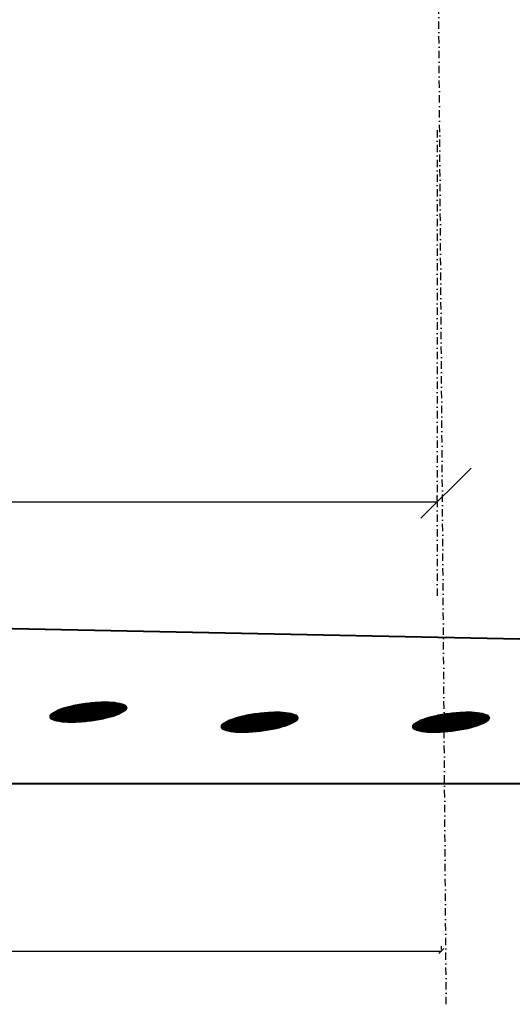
# Model space of a CAD drawing. Header units: millimetres. Extents: x -3143211 to -2549809, y 1060331 to 1341741.
# Tile 53 of 131: x -3023982 to -3022283, y 1099018 to 1102409. Entities that reach past the tile are written whole.
import ezdxf

# ---------------------------------------------------------------- set-up
doc = ezdxf.new("R2010")
doc.units = ezdxf.units.MM
doc.linetypes.add('DASHDOTX2', pattern=[50.8, 25.4, -12.7, 0, -12.7])
for name, color, linetype in [('8', 2, 'Continuous'), ('ABR', 3, 'Continuous'), ('размер', 34, 'Continuous')]:
    doc.layers.add(name, color=color, linetype=linetype)

# ---------------------------------------------------------------- blocks, each defined once
blk = doc.blocks.new('_Oblique')
at = {"color": 0, "linetype": 'ByBlock', "lineweight": -2}
blk.add_line((-0.5, -0.5), (0.5, 0.5), dxfattribs=at)

msp = doc.modelspace()

# ---------------------------------------------------------------- linework, layer by layer
at = {"color": 188, "linetype": 'ByBlock'}
for p, q in [((-3022598.59191, 1100691.99326), (-3022425.79191, 1100864.79326)), ((-3025843.20657, 1099201.35121), (-3022786.94586, 1099201.35121))]:
    msp.add_line(p, q, dxfattribs=at)
at = {"lineweight": 40}
for p, q in [((-3026102.40657, 1100355.09826), (-3019046.40657, 1100211.09826)), ((-3048863.07123, 1099779.09826), (-3012660.63092, 1099779.09826))]:
    msp.add_line(p, q, dxfattribs=at)
at = {"color": 188}
for p, q in [((-3023774.39235, 1100050.77109), (-3023778.97466, 1099990.59486)), ((-3023772.56424, 1100051.0719), (-3023777.16138, 1099990.70081)), ((-3023770.73658, 1100051.3667), (-3023775.34767, 1099990.81244)), ((-3023768.90937, 1100051.65551), (-3023773.53352, 1099990.92975)), ((-3023767.08263, 1100051.93833), (-3023771.71895, 1099991.05274)), ((-3023765.25633, 1100052.21518), (-3023769.90394, 1099991.18143)), ((-3023763.43049, 1100052.48608), (-3023768.08849, 1099991.31582)), ((-3023761.60511, 1100052.75103), (-3023766.27261, 1099991.45593)), ((-3023759.78017, 1100053.01006), (-3023764.4563, 1099991.60175)), ((-3023757.95569, 1100053.26316), (-3023762.63954, 1099991.7533)), ((-3023756.13165, 1100053.51036), (-3023760.82236, 1099991.91059)), ((-3023754.30807, 1100053.75167), (-3023759.00473, 1099992.07362)), ((-3023752.48493, 1100053.98709), (-3023757.18667, 1099992.24241)), ((-3023750.66224, 1100054.21664), (-3023755.36816, 1099992.41696)), ((-3023748.83999, 1100054.44034), (-3023753.54922, 1099992.59728)), ((-3023747.01819, 1100054.65818), (-3023751.72984, 1099992.78339)), ((-3023745.19684, 1100054.87018), (-3023749.91001, 1099992.97529)), ((-3023743.37593, 1100055.07636), (-3023748.08975, 1099993.17299)), ((-3023741.55546, 1100055.27672), (-3023746.26904, 1099993.3765)), ((-3023739.73543, 1100055.47128), (-3023744.44789, 1099993.58583)), ((-3023737.91585, 1100055.66004), (-3023742.62629, 1099993.801)), ((-3023736.0967, 1100055.84301), (-3023740.80425, 1099994.02201)), ((-3023734.278, 1100056.0202), (-3023738.98177, 1099994.24887)), ((-3023732.45973, 1100056.19163), (-3023737.15883, 1099994.4816)), ((-3023730.64191, 1100056.3573), (-3023735.33545, 1099994.72021)), ((-3023728.82452, 1100056.51722), (-3023733.51162, 1099994.96471)), ((-3023727.00757, 1100056.6714), (-3023731.68735, 1099995.21511)), ((-3023725.19105, 1100056.81984), (-3023729.86262, 1099995.47142)), ((-3023723.37497, 1100056.96257), (-3023728.03744, 1099995.73365)), ((-3023721.55933, 1100057.09958), (-3023726.2118, 1099996.00183)), ((-3023719.74412, 1100057.23088), (-3023724.38572, 1099996.27595)), ((-3023717.92934, 1100057.35648), (-3023722.55918, 1099996.55603)), ((-3023716.115, 1100057.4764), (-3023720.73219, 1099996.8421)), ((-3023714.30109, 1100057.59063), (-3023718.90474, 1099997.13415)), ((-3023712.48762, 1100057.69918), (-3023717.07683, 1099997.4322)), ((-3023710.67457, 1100057.80206), (-3023715.24846, 1099997.73627)), ((-3023708.86196, 1100057.89928), (-3023713.41964, 1099998.04637)), ((-3023707.04977, 1100057.99085), (-3023711.59035, 1099998.36252)), ((-3023705.23802, 1100058.07677), (-3023709.76061, 1099998.68473)), ((-3023703.42669, 1100058.15705), (-3023707.9304, 1099999.01301)), ((-3023701.6158, 1100058.23169), (-3023706.09973, 1099999.34738)), ((-3023699.80533, 1100058.3007), (-3023704.26859, 1099999.68785)), ((-3023697.99529, 1100058.36409), (-3023702.43698, 1100000.03445)), ((-3023696.18568, 1100058.42186), (-3023700.60491, 1100000.38718)), ((-3023694.3765, 1100058.47402), (-3023698.77237, 1100000.74606)), ((-3023692.56787, 1100058.51895), (-3023696.93936, 1100001.11111)), ((-3023690.76004, 1100058.55332), (-3023695.10588, 1100001.48235)), ((-3023688.95302, 1100058.57704), (-3023693.27193, 1100001.85979)), ((-3023687.14682, 1100058.59014), (-3023691.43751, 1100002.24344)), ((-3023685.34141, 1100058.59262), (-3023689.60261, 1100002.63333)), ((-3023683.53682, 1100058.5845), (-3023687.76723, 1100003.02948)), ((-3023681.73303, 1100058.5658), (-3023685.93126, 1100003.43347)), ((-3023679.93005, 1100058.53653), (-3023684.09438, 1100003.84927)), ((-3023678.12787, 1100058.49669), (-3023682.25659, 1100004.27714)), ((-3023676.3265, 1100058.44631), (-3023680.41787, 1100004.71716)), ((-3023674.52593, 1100058.38538), (-3023678.57822, 1100005.1694)), ((-3023672.72616, 1100058.31392), (-3023676.73764, 1100005.63392)), ((-3023670.92719, 1100058.23192), (-3023674.89611, 1100006.11081)), ((-3023669.12903, 1100058.13941), (-3023673.05364, 1100006.60015)), ((-3023667.33166, 1100058.03638), (-3023671.21021, 1100007.10201)), ((-3023665.5351, 1100057.92284), (-3023669.36583, 1100007.61648)), ((-3023663.73933, 1100057.79878), (-3023667.52047, 1100008.14365)), ((-3023661.94437, 1100057.66421), (-3023665.67414, 1100008.6836)), ((-3023660.1502, 1100057.51913), (-3023663.82684, 1100009.23643)), ((-3023658.35684, 1100057.36354), (-3023661.97854, 1100009.80222)), ((-3023656.56428, 1100057.19744), (-3023660.12925, 1100010.38108)), ((-3023654.77252, 1100057.02082), (-3023658.27896, 1100010.9731)), ((-3023652.98177, 1100056.83089), (-3023656.42766, 1100011.57839)), ((-3023651.19282, 1100056.61724), (-3023654.57534, 1100012.19704)), ((-3023649.40577, 1100056.37886), (-3023652.72199, 1100012.82917)), ((-3023647.6206, 1100056.11567), (-3023650.86761, 1100013.47489)), ((-3023645.83732, 1100055.82762), (-3023649.01218, 1100014.13431)), ((-3023644.05594, 1100055.5146), (-3023647.15507, 1100014.81595)), ((-3023642.27648, 1100055.17653), (-3023645.29544, 1100015.53062)), ((-3023640.49893, 1100054.81328), (-3023643.43323, 1100016.27907)), ((-3023638.7233, 1100054.42472), (-3023641.56839, 1100017.0621)), ((-3023636.94962, 1100054.01071), (-3023639.70086, 1100017.88051)), ((-3023635.17788, 1100053.57107), (-3023637.83057, 1100018.73521)), ((-3023633.40812, 1100053.10564), (-3023635.95744, 1100019.62715)), ((-3023631.64033, 1100052.6142), (-3023634.08139, 1100020.55735)), ((-3023629.87453, 1100052.09654), (-3023632.20235, 1100021.52693)), ((-3023628.11076, 1100051.55243), (-3023630.32022, 1100022.53707)), ((-3023626.34901, 1100050.98161), (-3023628.4349, 1100023.58907)), ((-3023874.45895, 1100016.82157), (-3023875.53503, 1100002.69011)), ((-3023872.54833, 1100018.20581), (-3023873.84334, 1100001.19929)), ((-3023870.64348, 1100019.5142), (-3023872.11117, 1100000.24012)), ((-3023868.74253, 1100020.7715), (-3023870.35895, 1099999.54426)), ((-3023866.84532, 1100021.97975), (-3023868.60441, 1099998.87882)), ((-3023864.95169, 1100023.1408), (-3023866.84775, 1099998.24113)), ((-3023863.06153, 1100024.25636), (-3023865.08901, 1099997.63086)), ((-3023861.17472, 1100025.328), (-3023863.32821, 1099997.04771)), ((-3023859.29114, 1100026.35716), (-3023861.56536, 1099996.49139)), ((-3023857.41069, 1100027.34518), (-3023859.80049, 1099995.96164)), ((-3023855.53329, 1100028.29328), (-3023858.03361, 1099995.45822)), ((-3023853.65883, 1100029.20262), (-3023856.26475, 1099994.98089)), ((-3023851.78725, 1100030.07426), (-3023854.49391, 1099994.52946)), ((-3023849.91846, 1100030.90919), (-3023852.72112, 1099994.10372)), ((-3023848.05239, 1100031.70832), (-3023850.94638, 1099993.70352)), ((-3023846.18899, 1100032.47252), (-3023849.16972, 1099993.32869)), ((-3023844.32819, 1100033.20258), (-3023847.39113, 1099992.97909)), ((-3023842.46992, 1100033.89925), (-3023845.61062, 1099992.65461)), ((-3023840.6139, 1100034.56652), (-3023843.82822, 1099992.35513)), ((-3023838.75904, 1100035.2185), (-3023842.04391, 1099992.08056)), ((-3023836.90522, 1100035.85684), (-3023840.25772, 1099991.83081)), ((-3023835.05243, 1100036.48166), (-3023838.46964, 1099991.60583)), ((-3023833.20067, 1100037.09306), (-3023836.67968, 1099991.40557)), ((-3023831.34991, 1100037.69115), (-3023834.88829, 1099991.22408)), ((-3023829.50016, 1100038.27603), (-3023833.09609, 1099991.05316)), ((-3023827.65141, 1100038.84779), (-3023831.3031, 1099990.89275)), ((-3023825.80365, 1100039.40655), (-3023829.5093, 1099990.74286)), ((-3023823.95688, 1100039.95239), (-3023827.7147, 1099990.60347)), ((-3023822.11108, 1100040.48541), (-3023825.9193, 1099990.4746)), ((-3023820.26625, 1100041.00569), (-3023824.12311, 1099990.35624)), ((-3023818.42238, 1100041.51332), (-3023822.32611, 1099990.24839)), ((-3023816.57947, 1100042.00838), (-3023820.52831, 1099990.15105)), ((-3023814.73751, 1100042.49097), (-3023818.72971, 1099990.06424)), ((-3023812.8965, 1100042.96115), (-3023816.93031, 1099989.98795)), ((-3023811.05642, 1100043.41901), (-3023815.1301, 1099989.92219)), ((-3023809.21728, 1100043.86461), (-3023813.3291, 1099989.86698)), ((-3023807.37906, 1100044.29805), (-3023811.52729, 1099989.8223)), ((-3023805.54177, 1100044.71937), (-3023809.72467, 1099989.78819)), ((-3023803.70539, 1100045.12866), (-3023807.92126, 1099989.76464)), ((-3023801.86979, 1100045.52779), (-3023806.11703, 1099989.75167)), ((-3023800.03467, 1100045.92055), (-3023804.312, 1099989.7493)), ((-3023798.20003, 1100046.30706), (-3023802.50616, 1099989.75753)), ((-3023796.36586, 1100046.68735), (-3023800.69952, 1099989.77638)), ((-3023794.53216, 1100047.06142), (-3023798.89206, 1099989.80587)), ((-3023792.69894, 1100047.4293), (-3023797.08379, 1099989.84601)), ((-3023790.86618, 1100047.79101), (-3023795.27482, 1099989.89543)), ((-3023789.0339, 1100048.14656), (-3023793.4654, 1099989.95063)), ((-3023787.20208, 1100048.49597), (-3023791.65556, 1099990.01144)), ((-3023785.37073, 1100048.83924), (-3023789.84529, 1099990.07788)), ((-3023783.53984, 1100049.17641), (-3023788.03459, 1099990.14994)), ((-3023781.70942, 1100049.50748), (-3023786.22347, 1099990.22763)), ((-3023779.87946, 1100049.83247), (-3023784.41191, 1099990.31096)), ((-3023778.04997, 1100050.15139), (-3023782.59992, 1099990.39994)), ((-3023776.22093, 1100050.46426), (-3023780.78751, 1099990.49457)), ((-3023624.58932, 1100050.38381), (-3023626.54629, 1100024.68432)), ((-3023622.83171, 1100049.75872), (-3023624.65427, 1100025.82432)), ((-3023621.0762, 1100049.10604), (-3023622.75871, 1100027.01072)), ((-3023619.32282, 1100048.42541), (-3023620.85949, 1100028.2453)), ((-3023617.57764, 1100047.63698), (-3023618.95645, 1100029.53002)), ((-3023615.86539, 1100046.41617), (-3023617.04943, 1100030.86699)), ((-3023614.20598, 1100044.50148), (-3023615.11816, 1100032.52254)), ((-3023612.69749, 1100040.60491), (-3023613.03704, 1100036.14576)), ((-3023180.39241, 1100016.6826), (-3023185.0035, 1099956.12833)), ((-3023178.56521, 1100016.9714), (-3023183.18936, 1099956.24564)), ((-3023176.73846, 1100017.25422), (-3023181.37478, 1099956.36864)), ((-3023174.91217, 1100017.53108), (-3023179.55977, 1099956.49733)), ((-3023173.08633, 1100017.80197), (-3023177.74433, 1099956.63172)), ((-3023171.26094, 1100018.06693), (-3023175.92845, 1099956.77182)), ((-3023169.43601, 1100018.32595), (-3023174.11213, 1099956.91765)), ((-3023167.61152, 1100018.57906), (-3023172.29538, 1099957.0692)), ((-3023165.78749, 1100018.82626), (-3023170.47819, 1099957.22649)), ((-3023163.9639, 1100019.06756), (-3023168.66057, 1099957.38952)), ((-3023162.14077, 1100019.30299), (-3023166.8425, 1099957.55831)), ((-3023160.31807, 1100019.53254), (-3023165.024, 1099957.73286)), ((-3023158.49583, 1100019.75623), (-3023163.20506, 1099957.91318)), ((-3023156.67403, 1100019.97407), (-3023161.38567, 1099958.09928)), ((-3023154.85267, 1100020.18608), (-3023159.56585, 1099958.29118)), ((-3023153.03176, 1100020.39226), (-3023157.74559, 1099958.48888)), ((-3023151.2113, 1100020.59262), (-3023155.92488, 1099958.69239)), ((-3023149.39127, 1100020.78717), (-3023154.10373, 1099958.90173)), ((-3023147.57168, 1100020.97593), (-3023152.28213, 1099959.11689)), ((-3023145.75254, 1100021.1589), (-3023150.46009, 1099959.3379)), ((-3023143.93384, 1100021.3361), (-3023148.6376, 1099959.56477)), ((-3023142.11557, 1100021.50752), (-3023146.81467, 1099959.7975)), ((-3023140.29774, 1100021.67319), (-3023144.99129, 1099960.03611)), ((-3023138.48036, 1100021.83311), (-3023143.16746, 1099960.2806)), ((-3023136.6634, 1100021.98729), (-3023141.34318, 1099960.531)), ((-3023134.84689, 1100022.13574), (-3023139.51845, 1099960.78731)), ((-3023133.03081, 1100022.27846), (-3023137.69327, 1099961.04955)), ((-3023131.21517, 1100022.41547), (-3023135.86764, 1099961.31772)), ((-3023129.39996, 1100022.54677), (-3023134.04156, 1099961.59184)), ((-3023127.58518, 1100022.67238), (-3023132.21502, 1099961.87193)), ((-3023125.77084, 1100022.79229), (-3023130.38802, 1099962.15799)), ((-3023123.95693, 1100022.90652), (-3023128.56057, 1099962.45004)), ((-3023122.14345, 1100023.01507), (-3023126.73267, 1099962.7481)), ((-3023120.33041, 1100023.11796), (-3023124.9043, 1099963.05217)), ((-3023118.51779, 1100023.21518), (-3023123.07548, 1099963.36227)), ((-3023116.70561, 1100023.30675), (-3023121.24619, 1099963.67841)), ((-3023114.89385, 1100023.39266), (-3023119.41644, 1099964.00062)), ((-3023113.08253, 1100023.47294), (-3023117.58623, 1099964.3289)), ((-3023111.27164, 1100023.54758), (-3023115.75556, 1099964.66327)), ((-3023109.46117, 1100023.6166), (-3023113.92442, 1099965.00375)), ((-3023107.65113, 1100023.67998), (-3023112.09282, 1099965.35034)), ((-3023105.84152, 1100023.73776), (-3023110.26075, 1099965.70307)), ((-3023104.03234, 1100023.78991), (-3023108.42821, 1099966.06196)), ((-3023102.22371, 1100023.83484), (-3023106.5952, 1099966.42701)), ((-3023100.41588, 1100023.86921), (-3023104.76172, 1099966.79824)), ((-3023098.60886, 1100023.89294), (-3023102.92777, 1099967.17568)), ((-3023096.80265, 1100023.90603), (-3023101.09334, 1099967.55934)), ((-3023094.99725, 1100023.90851), (-3023099.25844, 1099967.94923)), ((-3023093.19266, 1100023.9004), (-3023097.42307, 1099968.34537)), ((-3023091.38887, 1100023.8817), (-3023095.58709, 1099968.74936)), ((-3023089.58589, 1100023.85242), (-3023093.75022, 1099969.16516)), ((-3023087.78371, 1100023.81259), (-3023091.91242, 1099969.59304)), ((-3023085.98234, 1100023.7622), (-3023090.07371, 1099970.03306)), ((-3023084.18177, 1100023.70127), (-3023088.23406, 1099970.48529)), ((-3023082.382, 1100023.62981), (-3023086.39348, 1099970.94981)), ((-3023080.58303, 1100023.54782), (-3023084.55195, 1099971.42671)), ((-3023078.78486, 1100023.45531), (-3023082.70948, 1099971.91604)), ((-3023076.9875, 1100023.35227), (-3023080.86605, 1099972.4179)), ((-3023075.19093, 1100023.23873), (-3023079.02166, 1099972.93238)), ((-3023073.39517, 1100023.11467), (-3023077.17631, 1099973.45954)), ((-3023071.6002, 1100022.9801), (-3023075.32998, 1099973.9995)), ((-3023069.80604, 1100022.83503), (-3023073.48267, 1099974.55232)), ((-3023068.01268, 1100022.67944), (-3023071.63438, 1099975.11812)), ((-3023066.22011, 1100022.51333), (-3023069.78509, 1099975.69697)), ((-3023064.42835, 1100022.33672), (-3023067.9348, 1099976.28899)), ((-3023062.6376, 1100022.14679), (-3023066.08349, 1099976.89428)), ((-3023060.84866, 1100021.93314), (-3023064.23117, 1099977.51294)), ((-3023059.0616, 1100021.69475), (-3023062.37783, 1099978.14507)), ((-3023057.27643, 1100021.43157), (-3023060.52344, 1099978.79079)), ((-3023055.49316, 1100021.14351), (-3023058.66802, 1099979.45021)), ((-3023053.71178, 1100020.8305), (-3023056.8109, 1099980.13184)), ((-3023051.93231, 1100020.49242), (-3023054.95127, 1099980.84651)), ((-3023050.15476, 1100020.12917), (-3023053.08907, 1099981.59497)), ((-3023048.37914, 1100019.74062), (-3023051.22423, 1099982.37799)), ((-3023046.60545, 1100019.3266), (-3023049.3567, 1099983.1964)), ((-3023044.83372, 1100018.88697), (-3023047.4864, 1099984.0511)), ((-3023043.06395, 1100018.42153), (-3023045.61327, 1099984.94304)), ((-3023041.29616, 1100017.93009), (-3023043.73723, 1099985.87324)), ((-3023039.53037, 1100017.41243), (-3023041.85819, 1099986.84282)), ((-3023037.76659, 1100016.86832), (-3023039.97606, 1099987.85297)), ((-3022520.59616, 1100016.6826), (-3022525.20725, 1099956.12833)), ((-3022518.76896, 1100016.9714), (-3022523.39311, 1099956.24564)), ((-3022516.94221, 1100017.25422), (-3022521.57853, 1099956.36864)), ((-3022515.11592, 1100017.53108), (-3022519.76352, 1099956.49733)), ((-3022513.29008, 1100017.80197), (-3022517.94808, 1099956.63172)), ((-3022511.46469, 1100018.06693), (-3022516.1322, 1099956.77182)), ((-3022509.63976, 1100018.32595), (-3022514.31588, 1099956.91765)), ((-3022507.81527, 1100018.57906), (-3022512.49913, 1099957.0692)), ((-3022505.99124, 1100018.82626), (-3022510.68194, 1099957.22649)), ((-3022504.16765, 1100019.06756), (-3022508.86432, 1099957.38952)), ((-3022502.34451, 1100019.30299), (-3022507.04625, 1099957.55831)), ((-3022500.52182, 1100019.53254), (-3022505.22775, 1099957.73286)), ((-3022498.69958, 1100019.75623), (-3022503.40881, 1099957.91318)), ((-3022496.87778, 1100019.97407), (-3022501.58942, 1099958.09928)), ((-3022495.05642, 1100020.18608), (-3022499.7696, 1099958.29118)), ((-3022493.23551, 1100020.39226), (-3022497.94933, 1099958.48888)), ((-3022491.41504, 1100020.59262), (-3022496.12863, 1099958.69239)), ((-3022489.59502, 1100020.78717), (-3022494.30747, 1099958.90173)), ((-3022487.77543, 1100020.97593), (-3022492.48588, 1099959.11689)), ((-3022485.95629, 1100021.1589), (-3022490.66384, 1099959.3379)), ((-3022484.13759, 1100021.3361), (-3022488.84135, 1099959.56477)), ((-3022482.31932, 1100021.50752), (-3022487.01842, 1099959.7975)), ((-3022480.50149, 1100021.67319), (-3022485.19504, 1099960.03611)), ((-3022478.68411, 1100021.83311), (-3022483.37121, 1099960.2806)), ((-3022476.86715, 1100021.98729), (-3022481.54693, 1099960.531)), ((-3022475.05064, 1100022.13574), (-3022479.7222, 1099960.78731)), ((-3022473.23456, 1100022.27846), (-3022477.89702, 1099961.04955)), ((-3022471.41892, 1100022.41547), (-3022476.07139, 1099961.31772)), ((-3022469.60371, 1100022.54677), (-3022474.24531, 1099961.59184)), ((-3022467.78893, 1100022.67238), (-3022472.41877, 1099961.87193)), ((-3022465.97459, 1100022.79229), (-3022470.59177, 1099962.15799)), ((-3022464.16068, 1100022.90652), (-3022468.76432, 1099962.45004)), ((-3022462.3472, 1100023.01507), (-3022466.93641, 1099962.7481)), ((-3022460.53416, 1100023.11796), (-3022465.10805, 1099963.05217)), ((-3022458.72154, 1100023.21518), (-3022463.27922, 1099963.36227)), ((-3022456.90936, 1100023.30675), (-3022461.44994, 1099963.67841)), ((-3022455.0976, 1100023.39266), (-3022459.62019, 1099964.00062)), ((-3022453.28628, 1100023.47294), (-3022457.78998, 1099964.3289)), ((-3022451.47538, 1100023.54758), (-3022455.95931, 1099964.66327)), ((-3022449.66492, 1100023.6166), (-3022454.12817, 1099965.00375)), ((-3022447.85488, 1100023.67998), (-3022452.29657, 1099965.35034)), ((-3022446.04527, 1100023.73776), (-3022450.4645, 1099965.70307)), ((-3022444.23609, 1100023.78991), (-3022448.63196, 1099966.06196)), ((-3022442.42745, 1100023.83484), (-3022446.79895, 1099966.42701)), ((-3022440.61963, 1100023.86921), (-3022444.96547, 1099966.79824)), ((-3022438.81261, 1100023.89294), (-3022443.13152, 1099967.17568)), ((-3022437.0064, 1100023.90603), (-3022441.29709, 1099967.55934)), ((-3022435.201, 1100023.90851), (-3022439.46219, 1099967.94923)), ((-3022433.39641, 1100023.9004), (-3022437.62681, 1099968.34537)), ((-3022431.59262, 1100023.8817), (-3022435.79084, 1099968.74936)), ((-3022429.78964, 1100023.85242), (-3022433.95397, 1099969.16516)), ((-3022427.98746, 1100023.81259), (-3022432.11617, 1099969.59304)), ((-3022426.18609, 1100023.7622), (-3022430.27746, 1099970.03306)), ((-3022424.38551, 1100023.70127), (-3022428.43781, 1099970.48529)), ((-3022422.58575, 1100023.62981), (-3022426.59722, 1099970.94981)), ((-3022420.78678, 1100023.54782), (-3022424.7557, 1099971.42671)), ((-3022418.98861, 1100023.45531), (-3022422.91323, 1099971.91604)), ((-3022417.19125, 1100023.35227), (-3022421.0698, 1099972.4179)), ((-3022415.39468, 1100023.23873), (-3022419.22541, 1099972.93238)), ((-3022413.59892, 1100023.11467), (-3022417.38006, 1099973.45954)), ((-3022411.80395, 1100022.9801), (-3022415.53373, 1099973.9995)), ((-3022410.00979, 1100022.83503), (-3022413.68642, 1099974.55232)), ((-3022408.21643, 1100022.67944), (-3022411.83813, 1099975.11812)), ((-3022406.42386, 1100022.51333), (-3022409.98884, 1099975.69697)), ((-3022404.6321, 1100022.33672), (-3022408.13854, 1099976.28899)), ((-3022402.84135, 1100022.14679), (-3022406.28724, 1099976.89428)), ((-3022401.05241, 1100021.93314), (-3022404.43492, 1099977.51294)), ((-3022399.26535, 1100021.69475), (-3022402.58158, 1099978.14507)), ((-3022397.48018, 1100021.43157), (-3022400.72719, 1099978.79079)), ((-3022395.69691, 1100021.14351), (-3022398.87177, 1099979.45021)), ((-3022393.91553, 1100020.8305), (-3022397.01465, 1099980.13184)), ((-3022392.13606, 1100020.49242), (-3022395.15502, 1099980.84651)), ((-3022390.35851, 1100020.12917), (-3022393.29282, 1099981.59497)), ((-3022388.58289, 1100019.74062), (-3022391.42798, 1099982.37799)), ((-3022386.8092, 1100019.3266), (-3022389.56045, 1099983.1964)), ((-3022385.03747, 1100018.88697), (-3022387.69015, 1099984.0511)), ((-3022383.2677, 1100018.42153), (-3022385.81702, 1099984.94304)), ((-3022381.49991, 1100017.93009), (-3022383.94098, 1099985.87324)), ((-3022379.73412, 1100017.41243), (-3022382.06194, 1099986.84282)), ((-3022377.97034, 1100016.86832), (-3022380.1798, 1099987.85297)), ((-3023876.43049, 1100014.63719), (-3023877.15309, 1100005.14784)), ((-3023282.20416, 1099983.52171), (-3023283.49918, 1099966.51518)), ((-3023280.29932, 1099984.83009), (-3023281.76701, 1099965.55601)), ((-3023278.39837, 1099986.08739), (-3023280.01478, 1099964.86016)), ((-3023276.50115, 1099987.29564), (-3023278.26024, 1099964.19471)), ((-3023274.60753, 1099988.4567), (-3023276.50359, 1099963.55702)), ((-3023272.71737, 1099989.57226), (-3023274.74485, 1099962.94676)), ((-3023270.83056, 1099990.6439), (-3023272.98405, 1099962.36361)), ((-3023268.94698, 1099991.67305), (-3023271.2212, 1099961.80729)), ((-3023267.06653, 1099992.66107), (-3023269.45632, 1099961.27754)), ((-3023265.18912, 1099993.60918), (-3023267.68945, 1099960.77411)), ((-3023263.31467, 1099994.51852), (-3023265.92058, 1099960.29679)), ((-3023261.44308, 1099995.39016), (-3023264.14975, 1099959.84535)), ((-3023259.57429, 1099996.22508), (-3023262.37696, 1099959.41962)), ((-3023257.70823, 1099997.02422), (-3023260.60222, 1099959.01941)), ((-3023255.84483, 1099997.78842), (-3023258.82555, 1099958.64458)), ((-3023253.98402, 1099998.51848), (-3023257.04696, 1099958.29499)), ((-3023252.12576, 1099999.21515), (-3023255.26646, 1099957.9705)), ((-3023250.26974, 1099999.88241), (-3023253.48405, 1099957.67102)), ((-3023248.41488, 1100000.53439), (-3023251.69975, 1099957.39645)), ((-3023246.56106, 1100001.17274), (-3023249.91356, 1099957.14671)), ((-3023244.70827, 1100001.79756), (-3023248.12548, 1099956.92173)), ((-3023242.8565, 1100002.40896), (-3023246.33552, 1099956.72147)), ((-3023241.00575, 1100003.00704), (-3023244.54413, 1099956.53997)), ((-3023239.156, 1100003.59192), (-3023242.75193, 1099956.36905)), ((-3023237.30725, 1100004.16369), (-3023240.95893, 1099956.20865)), ((-3023235.45949, 1100004.72245), (-3023239.16514, 1099956.05875)), ((-3023233.61271, 1100005.26829), (-3023237.37054, 1099955.91937)), ((-3023231.76692, 1100005.8013), (-3023235.57514, 1099955.79049)), ((-3023229.92209, 1100006.32158), (-3023233.77894, 1099955.67213)), ((-3023228.07822, 1100006.82921), (-3023231.98194, 1099955.56428)), ((-3023226.23531, 1100007.32428), (-3023230.18415, 1099955.46695)), ((-3023224.39335, 1100007.80686), (-3023228.38554, 1099955.38013)), ((-3023222.55234, 1100008.27704), (-3023226.58614, 1099955.30385)), ((-3023220.71226, 1100008.7349), (-3023224.78594, 1099955.23809)), ((-3023218.87312, 1100009.18051), (-3023222.98493, 1099955.18287)), ((-3023217.0349, 1100009.61394), (-3023221.18312, 1099955.1382)), ((-3023215.19761, 1100010.03527), (-3023219.38051, 1099955.10408)), ((-3023213.36123, 1100010.44456), (-3023217.57709, 1099955.08054)), ((-3023211.52562, 1100010.84369), (-3023215.77287, 1099955.06757)), ((-3023209.69051, 1100011.23644), (-3023213.96784, 1099955.06519)), ((-3023207.85586, 1100011.62295), (-3023212.162, 1099955.07342)), ((-3023206.02169, 1100012.00324), (-3023210.35535, 1099955.09227)), ((-3023204.188, 1100012.37732), (-3023208.5479, 1099955.12176)), ((-3023202.35477, 1100012.7452), (-3023206.73963, 1099955.1619)), ((-3023200.52202, 1100013.10691), (-3023204.93065, 1099955.21132)), ((-3023198.68973, 1100013.46245), (-3023203.12124, 1099955.26652)), ((-3023196.85792, 1100013.81186), (-3023201.3114, 1099955.32734)), ((-3023195.02656, 1100014.15514), (-3023199.50113, 1099955.39377)), ((-3023193.19568, 1100014.4923), (-3023197.69043, 1099955.46583)), ((-3023191.36526, 1100014.82337), (-3023195.8793, 1099955.54352)), ((-3023189.5353, 1100015.14836), (-3023194.06775, 1099955.62686)), ((-3023187.7058, 1100015.46728), (-3023192.25576, 1099955.71583)), ((-3023185.87677, 1100015.78015), (-3023190.44334, 1099955.81046)), ((-3023184.04819, 1100016.08699), (-3023188.63049, 1099955.91075)), ((-3023182.22007, 1100016.38779), (-3023186.81721, 1099956.01671)), ((-3023036.00485, 1100016.2975), (-3023038.09074, 1099988.90497)), ((-3023034.24516, 1100015.6997), (-3023036.20212, 1099990.00021)), ((-3023032.48755, 1100015.07462), (-3023034.3101, 1099991.14022)), ((-3023030.73204, 1100014.42193), (-3023032.41455, 1099992.32662)), ((-3023028.97865, 1100013.74131), (-3023030.51533, 1099993.5612)), ((-3023027.23348, 1100012.95288), (-3023028.61229, 1099994.84591)), ((-3023025.52123, 1100011.73206), (-3023026.70527, 1099996.18288)), ((-3023023.86182, 1100009.81737), (-3023024.77399, 1099997.83843)), ((-3023022.35332, 1100005.9208), (-3023022.69288, 1100001.46166)), ((-3022622.40791, 1099983.52171), (-3022623.70293, 1099966.51518)), ((-3022620.50307, 1099984.83009), (-3022621.97075, 1099965.55601)), ((-3022618.60212, 1099986.08739), (-3022620.21853, 1099964.86016)), ((-3022616.7049, 1099987.29564), (-3022618.46399, 1099964.19471)), ((-3022614.81128, 1099988.4567), (-3022616.70734, 1099963.55702)), ((-3022612.92112, 1099989.57226), (-3022614.9486, 1099962.94676)), ((-3022611.0343, 1099990.6439), (-3022613.18779, 1099962.36361)), ((-3022609.15073, 1099991.67305), (-3022611.42495, 1099961.80729)), ((-3022607.27028, 1099992.66107), (-3022609.66007, 1099961.27754)), ((-3022605.39287, 1099993.60918), (-3022607.8932, 1099960.77411)), ((-3022603.51842, 1099994.51852), (-3022606.12433, 1099960.29679)), ((-3022601.64683, 1099995.39016), (-3022604.3535, 1099959.84535)), ((-3022599.77804, 1099996.22508), (-3022602.58071, 1099959.41962)), ((-3022597.91198, 1099997.02422), (-3022600.80597, 1099959.01941)), ((-3022596.04857, 1099997.78842), (-3022599.0293, 1099958.64458)), ((-3022594.18777, 1099998.51848), (-3022597.25071, 1099958.29499)), ((-3022592.32951, 1099999.21515), (-3022595.47021, 1099957.9705)), ((-3022590.47349, 1099999.88241), (-3022593.6878, 1099957.67102)), ((-3022588.61863, 1100000.53439), (-3022591.9035, 1099957.39645)), ((-3022586.76481, 1100001.17274), (-3022590.11731, 1099957.14671)), ((-3022584.91202, 1100001.79756), (-3022588.32923, 1099956.92173)), ((-3022583.06025, 1100002.40896), (-3022586.53927, 1099956.72147)), ((-3022581.2095, 1100003.00704), (-3022584.74787, 1099956.53997)), ((-3022579.35975, 1100003.59192), (-3022582.95568, 1099956.36905)), ((-3022577.511, 1100004.16369), (-3022581.16268, 1099956.20865)), ((-3022575.66324, 1100004.72245), (-3022579.36888, 1099956.05875)), ((-3022573.81646, 1100005.26829), (-3022577.57429, 1099955.91937)), ((-3022571.97066, 1100005.8013), (-3022575.77889, 1099955.79049)), ((-3022570.12583, 1100006.32158), (-3022573.98269, 1099955.67213)), ((-3022568.28197, 1100006.82921), (-3022572.18569, 1099955.56428)), ((-3022566.43906, 1100007.32428), (-3022570.38789, 1099955.46695)), ((-3022564.5971, 1100007.80686), (-3022568.58929, 1099955.38013)), ((-3022562.75609, 1100008.27704), (-3022566.78989, 1099955.30385)), ((-3022560.91601, 1100008.7349), (-3022564.98969, 1099955.23809)), ((-3022559.07687, 1100009.18051), (-3022563.18868, 1099955.18287)), ((-3022557.23865, 1100009.61394), (-3022561.38687, 1099955.1382)), ((-3022555.40136, 1100010.03527), (-3022559.58426, 1099955.10408)), ((-3022553.56498, 1100010.44456), (-3022557.78084, 1099955.08054)), ((-3022551.72937, 1100010.84369), (-3022555.97662, 1099955.06757)), ((-3022549.89426, 1100011.23644), (-3022554.17159, 1099955.06519)), ((-3022548.05961, 1100011.62295), (-3022552.36575, 1099955.07342)), ((-3022546.22544, 1100012.00324), (-3022550.5591, 1099955.09227)), ((-3022544.39175, 1100012.37732), (-3022548.75165, 1099955.12176)), ((-3022542.55852, 1100012.7452), (-3022546.94338, 1099955.1619)), ((-3022540.72577, 1100013.10691), (-3022545.1344, 1099955.21132)), ((-3022538.89348, 1100013.46245), (-3022543.32499, 1099955.26652)), ((-3022537.06166, 1100013.81186), (-3022541.51515, 1099955.32734)), ((-3022535.23031, 1100014.15514), (-3022539.70488, 1099955.39377)), ((-3022533.39943, 1100014.4923), (-3022537.89418, 1099955.46583)), ((-3022531.56901, 1100014.82337), (-3022536.08305, 1099955.54352)), ((-3022529.73905, 1100015.14836), (-3022534.27149, 1099955.62686)), ((-3022527.90955, 1100015.46728), (-3022532.45951, 1099955.71583)), ((-3022526.08052, 1100015.78015), (-3022530.64709, 1099955.81046)), ((-3022524.25194, 1100016.08699), (-3022528.83424, 1099955.91075)), ((-3022522.42382, 1100016.38779), (-3022527.02096, 1099956.01671)), ((-3022376.2086, 1100016.2975), (-3022378.29449, 1099988.90497)), ((-3022374.44891, 1100015.6997), (-3022376.40587, 1099990.00021)), ((-3022372.69129, 1100015.07462), (-3022374.51385, 1099991.14022)), ((-3022370.93578, 1100014.42193), (-3022372.6183, 1099992.32662)), ((-3022369.1824, 1100013.74131), (-3022370.71908, 1099993.5612)), ((-3022367.43723, 1100012.95288), (-3022368.81604, 1099994.84591)), ((-3022365.72498, 1100011.73206), (-3022366.90902, 1099996.18288)), ((-3022364.06557, 1100009.81737), (-3022364.97774, 1099997.83843)), ((-3022362.55707, 1100005.9208), (-3022362.89663, 1100001.46166)), ((-3023286.08633, 1099979.95308), (-3023286.80893, 1099970.46373)), ((-3023284.11478, 1099982.13746), (-3023285.19087, 1099968.00601)), ((-3022626.29008, 1099979.95308), (-3022627.01267, 1099970.46373)), ((-3022624.31853, 1099982.13746), (-3022625.39461, 1099968.00601))]:
    msp.add_line(p, q, dxfattribs=at)
at = {"layer": '8', "color": 188}
for centre, radius, start, end in [((-3023678.40643, 1099473.13891), 585.55293, 96.9232671, 102.31904613), ((-3023678.40643, 1099473.13891), 585.55293, 91.52748807, 96.9232671), ((-3023685.82152, 1099751.21162), 307.38137, 84.07769972, 91.52748807), ((-3023667.6302, 1099926.5778), 131.0742, 68.08980801, 84.07769972), ((-3023868.25775, 1100009.24266), 9.79258, 125.75672619, 186.92326709), ((-3023797.38745, 1099910.82198), 131.0742, 109.76883447, 125.75672619), ((-3023737.75577, 1099744.90549), 307.38137, 102.31904613, 109.76883447), ((-3023693.24392, 1100137.51991), 131.0742, 289.76883447, 305.75672619), ((-3023622.37362, 1100039.09923), 9.79258, 6.92326709, 68.08980801), ((-3023622.37362, 1100039.09923), 9.79258, 305.75672619, 6.92326709), ((-3023088.06226, 1099438.45481), 585.55293, 96.9232671, 102.31904613), ((-3023088.06226, 1099438.45481), 585.55293, 91.52748807, 96.9232671), ((-3023095.47735, 1099716.52752), 307.38137, 84.07769972, 91.52748807), ((-3023077.28604, 1099891.89369), 131.0742, 68.08980801, 84.07769972), ((-3022428.26601, 1099438.45481), 585.55293, 96.9232671, 102.31904613), ((-3022428.26601, 1099438.45481), 585.55293, 91.52748807, 96.9232671), ((-3022435.6811, 1099716.52752), 307.38137, 84.07769972, 91.52748807), ((-3022417.48979, 1099891.89369), 131.0742, 68.08980801, 84.07769972), ((-3023868.25775, 1100009.24266), 9.79258, 186.92326709, 248.08980801), ((-3023823.00117, 1100121.76409), 131.0742, 248.08980801, 264.07769972), ((-3023804.80985, 1100297.13027), 307.38137, 264.07769972, 271.52748807), ((-3023812.22494, 1100575.20298), 585.55293, 271.52748807, 276.9232671), ((-3023812.22494, 1100575.20298), 585.55293, 276.9232671, 282.31904613), ((-3023752.87561, 1100303.4364), 307.38137, 282.31904613, 289.76883447), ((-3023207.04329, 1099876.13787), 131.0742, 109.76883447, 125.75672619), ((-3023147.4116, 1099710.22138), 307.38137, 102.31904613, 109.76883447), ((-3023102.89976, 1100102.83581), 131.0742, 289.76883447, 305.75672619), ((-3023032.02946, 1100004.41512), 9.79258, 6.92326709, 68.08980801), ((-3023032.02946, 1100004.41512), 9.79258, 305.75672619, 6.92326709), ((-3022547.24704, 1099876.13787), 131.0742, 109.76883447, 125.75672619), ((-3022487.61535, 1099710.22138), 307.38137, 102.31904613, 109.76883447), ((-3022443.10351, 1100102.83581), 131.0742, 289.76883447, 305.75672619), ((-3022372.23321, 1100004.41512), 9.79258, 6.92326709, 68.08980801), ((-3022372.23321, 1100004.41512), 9.79258, 305.75672619, 6.92326709), ((-3023277.91358, 1099974.55856), 9.79258, 125.75672619, 186.92326709), ((-3023277.91358, 1099974.55856), 9.79258, 186.92326709, 248.08980801), ((-3023232.65701, 1100087.07999), 131.0742, 248.08980801, 264.07769972), ((-3023214.46569, 1100262.44616), 307.38137, 264.07769972, 271.52748807), ((-3023221.88078, 1100540.51887), 585.55293, 271.52748807, 276.9232671), ((-3023221.88078, 1100540.51887), 585.55293, 276.9232671, 282.31904613), ((-3023162.53144, 1100268.75229), 307.38137, 282.31904613, 289.76883447), ((-3022618.11733, 1099974.55856), 9.79258, 125.75672619, 186.92326709), ((-3022618.11733, 1099974.55856), 9.79258, 186.92326709, 248.08980801), ((-3022572.86076, 1100087.07999), 131.0742, 248.08980801, 264.07769972), ((-3022554.66944, 1100262.44616), 307.38137, 264.07769972, 271.52748807), ((-3022562.08453, 1100540.51887), 585.55293, 271.52748807, 276.9232671), ((-3022562.08453, 1100540.51887), 585.55293, 276.9232671, 282.31904613), ((-3022502.73519, 1100268.75229), 307.38137, 282.31904613, 289.76883447)]:
    msp.add_arc(centre, radius, start, end, dxfattribs=at)
at = {"layer": 'ABR', "color": 188, "linetype": 'DASHDOTX2'}
for p, q in [((-3022511.19737, 1099018.22233), (-3022575.19224, 1107505.67826)), ((-3022542.01576, 1102028.32565), (-3022542.01576, 1100401.81336))]:
    msp.add_line(p, q, dxfattribs=at)
at = {"layer": 'Defpoints', "color": 188, "linetype": 'ByBlock'}
for p in [(-3022542.01576, 1102118.32565), (-3022542.01576, 1100661.01336), (-3022527.74586, 1099801.11178), (-3022527.74586, 1099201.35121)]:
    msp.add_point(p, dxfattribs=at)
at = {"layer": 'размер', "color": 188}
for p, q in [((-3022542.01576, 1100754.55816), (-3022542.01576, 1100765.83816)), ((-3028262.40657, 1100748.55816), (-3022542.01576, 1100748.55816)), ((-3022527.74586, 1099207.35121), (-3022527.74586, 1099218.63121)), ((-3026102.40657, 1099201.35121), (-3022527.74586, 1099201.35121))]:
    msp.add_line(p, q, dxfattribs=at)

# ---------------------------------------------------------------- block references
at = {"layer": 'размер', "color": 188, "xscale": 17.28000000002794, "yscale": 17.28000000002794, "zscale": 17.28000000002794}
msp.add_blockref('_Oblique', (-3022527.74586, 1099201.35121), dxfattribs=at)

doc.saveas('drawing.dxf')
